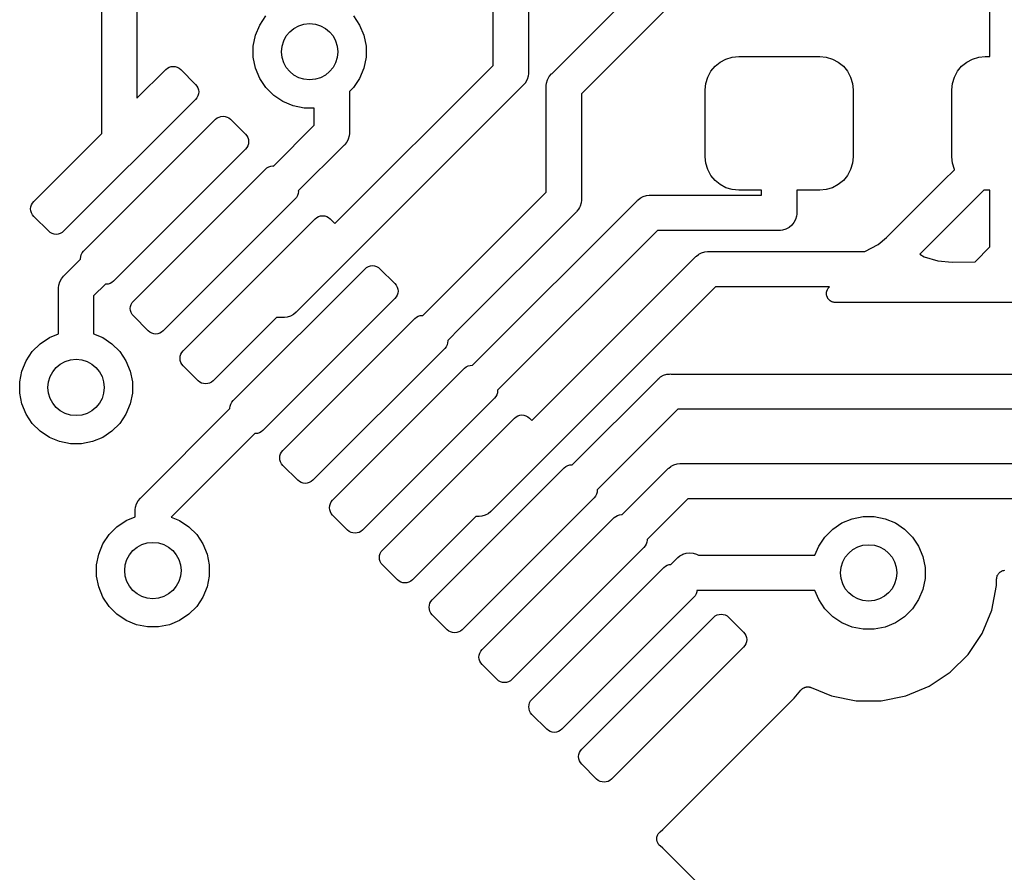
# Model space of a CAD drawing. Extents: x 1 to 139, y -76 to -1.
# Tile 13 of 51: x 21.28 to 28.27, y -65.64 to -59.59. Entities that reach past the tile are written whole.
import ezdxf

# ---------------------------------------------------------------- set-up
doc = ezdxf.new("R2010")
doc.units = 0
doc.header["$MEASUREMENT"] = 0
doc.layers.add('BLACK', color=7, linetype='CONTINUOUS')

msp = doc.modelspace()

# ---------------------------------------------------------------- linework, layer by layer
at = {"layer": 'BLACK', "linetype": 'CONTINUOUS'}
for p, q in [((25.058, -59.9703), (27.18, -57.8482)), ((27.3891, -57.9927), (25.267, -60.1148)), ((24.64, -59.914), (24.64, -58.285)), ((24.89, -58.285), (24.89, -59.9597)), ((21.8618, -60.397), (21.8618, -59.462)), ((22.1118, -59.462), (22.1118, -60.147)), ((28.166, -59.85), (28.166, -59.4477)), ((22.983, -59.6269), (23.0268, -59.5614)), ((23.6482, -59.5614), (23.692, -59.6269)), ((22.9529, -59.6997), (22.983, -59.6269)), ((23.692, -59.6269), (23.7221, -59.6997)), ((22.9375, -59.777), (22.9529, -59.6997)), ((23.7221, -59.6997), (23.7375, -59.777)), ((22.9375, -59.8558), (22.9375, -59.777)), ((23.7375, -59.777), (23.7375, -59.8558)), ((22.9529, -59.9331), (22.9375, -59.8558)), ((23.7375, -59.8558), (23.7221, -59.9331)), ((26.2506, -59.89), (26.2916, -59.8681)), ((26.2916, -59.8681), (26.3362, -59.8546)), ((26.3362, -59.8546), (26.3825, -59.85)), ((26.3825, -59.85), (26.9575, -59.85)), ((26.9575, -59.85), (27.0038, -59.8546)), ((27.0038, -59.8546), (27.0484, -59.8681)), ((27.0484, -59.8681), (27.0894, -59.89)), ((28.0006, -59.89), (28.0416, -59.8681)), ((28.0416, -59.8681), (28.0862, -59.8546)), ((28.0862, -59.8546), (28.1325, -59.85)), ((28.1325, -59.85), (28.166, -59.85)), ((22.1118, -60.147), (22.3162, -59.9426)), ((22.3162, -59.9426), (22.3275, -59.9333)), ((22.3275, -59.9333), (22.3405, -59.9263)), ((22.3405, -59.9263), (22.3546, -59.9221)), ((22.3546, -59.9221), (22.3692, -59.9206)), ((22.3692, -59.9206), (22.3838, -59.9221)), ((22.3838, -59.9221), (22.3979, -59.9263)), ((22.3979, -59.9263), (22.4109, -59.9333)), ((22.4109, -59.9333), (22.4222, -59.9426)), ((22.4222, -59.9426), (22.5283, -60.0487)), ((22.983, -60.0059), (22.9529, -59.9331)), ((23.5168, -61.0372), (24.64, -59.914)), ((23.7221, -59.9331), (23.692, -60.0059)), ((26.1631, -59.9966), (26.185, -59.9556)), ((26.185, -59.9556), (26.2146, -59.9196)), ((26.2146, -59.9196), (26.2506, -59.89)), ((27.0894, -59.89), (27.1254, -59.9196)), ((27.1254, -59.9196), (27.155, -59.9556)), ((27.155, -59.9556), (27.1769, -59.9966)), ((27.9131, -59.9966), (27.935, -59.9556)), ((27.935, -59.9556), (27.9646, -59.9196)), ((27.9646, -59.9196), (28.0006, -59.89)), ((23.0268, -60.0714), (22.983, -60.0059)), ((23.692, -60.0059), (23.6482, -60.0714)), ((24.881, -60.0139), (24.8694, -60.0356)), ((24.8882, -59.9903), (24.881, -60.0139)), ((24.89, -59.9719), (24.8882, -59.9903)), ((24.89, -59.9597), (24.8906, -59.9658)), ((24.8906, -59.9658), (24.89, -59.9719)), ((24.89, -59.9719), (24.89, -59.9719)), ((25.0188, -60.0385), (25.026, -60.0149)), ((25.026, -60.0149), (25.0376, -59.9932)), ((25.0376, -59.9932), (25.0532, -59.9742)), ((25.0532, -59.9742), (25.058, -59.9703)), ((26.1496, -60.0412), (26.1631, -59.9966)), ((27.1769, -59.9966), (27.1904, -60.0412)), ((27.8996, -60.0412), (27.9131, -59.9966)), ((22.5283, -60.0487), (22.5376, -60.06)), ((22.5376, -60.06), (22.5446, -60.073)), ((22.5446, -60.073), (22.5488, -60.0871)), ((22.5488, -60.0871), (22.5503, -60.1017)), ((23.0825, -60.1271), (23.0268, -60.0714)), ((24.8491, -60.0585), (23.2457, -61.6618)), ((23.6482, -60.0714), (23.62, -60.0996)), ((24.8538, -60.0546), (24.8491, -60.0585)), ((24.8577, -60.0499), (24.8538, -60.0546)), ((24.8689, -60.0362), (24.8577, -60.0499)), ((24.8577, -60.0499), (24.8577, -60.0499)), ((24.8694, -60.0356), (24.8689, -60.0362)), ((25.0164, -60.063), (25.017, -60.0569)), ((25.017, -60.0691), (25.0164, -60.063)), ((25.017, -60.0569), (25.0188, -60.0385)), ((25.017, -60.0569), (25.017, -60.0569)), ((25.017, -60.8126), (25.017, -60.0691)), ((26.145, -60.0875), (26.1496, -60.0412)), ((26.145, -60.5625), (26.145, -60.0875)), ((27.1904, -60.0412), (27.195, -60.0875)), ((27.195, -60.0875), (27.195, -60.5625)), ((27.895, -60.0875), (27.8996, -60.0412)), ((27.895, -60.5625), (27.895, -60.0875)), ((22.5283, -60.1547), (21.5914, -61.0916)), ((22.5376, -60.1434), (22.5283, -60.1547)), ((22.5446, -60.1304), (22.5376, -60.1434)), ((22.5488, -60.1163), (22.5446, -60.1304)), ((22.5503, -60.1017), (22.5488, -60.1163)), ((23.148, -60.1709), (23.0825, -60.1271)), ((23.62, -60.0996), (23.62, -60.384)), ((25.267, -60.1148), (25.267, -60.8583)), ((23.2208, -60.201), (23.148, -60.1709)), ((23.2981, -60.2164), (23.2208, -60.201)), ((23.37, -60.2164), (23.2981, -60.2164)), ((23.37, -60.3383), (23.37, -60.2164)), ((21.7328, -61.2331), (22.6697, -60.2962)), ((22.6697, -60.2962), (22.6811, -60.2868)), ((22.6811, -60.2868), (22.6941, -60.2799)), ((22.6941, -60.2799), (22.7081, -60.2756)), ((22.7081, -60.2756), (22.7228, -60.2742)), ((22.7228, -60.2742), (22.7374, -60.2756)), ((22.7374, -60.2756), (22.7515, -60.2799)), ((22.7515, -60.2799), (22.7644, -60.2868)), ((22.7644, -60.2868), (22.7758, -60.2962)), ((22.7758, -60.2962), (22.8819, -60.4022)), ((23.0802, -60.6281), (23.37, -60.3383)), ((21.3793, -60.8795), (21.8618, -60.397)), ((22.8819, -60.4022), (22.8912, -60.4136)), ((22.8912, -60.4136), (22.8981, -60.4266)), ((22.8981, -60.4266), (22.9024, -60.4406)), ((22.9024, -60.4406), (22.9038, -60.4553)), ((23.611, -60.4382), (23.6004, -60.458)), ((23.6182, -60.4146), (23.611, -60.4382)), ((23.62, -60.3962), (23.6182, -60.4146)), ((23.62, -60.384), (23.6206, -60.3901)), ((23.6206, -60.3901), (23.62, -60.3962)), ((23.62, -60.3962), (23.62, -60.3962)), ((22.8819, -60.5083), (21.9449, -61.4452)), ((22.8912, -60.4969), (22.8819, -60.5083)), ((22.8981, -60.484), (22.8912, -60.4969)), ((22.9024, -60.4699), (22.8981, -60.484)), ((22.9038, -60.4553), (22.9024, -60.4699)), ((23.5791, -60.4828), (23.257, -60.8049)), ((23.5838, -60.4789), (23.5791, -60.4828)), ((23.5877, -60.4742), (23.5838, -60.4789)), ((23.5994, -60.4599), (23.5877, -60.4742)), ((23.5877, -60.4742), (23.5877, -60.4742)), ((23.6004, -60.458), (23.5994, -60.4599)), ((26.1496, -60.6088), (26.145, -60.5625)), ((27.195, -60.5625), (27.1904, -60.6088)), ((27.8996, -60.6088), (27.895, -60.5625)), ((22.0864, -61.5866), (23.0233, -60.6497)), ((23.0233, -60.6497), (23.0347, -60.6404)), ((23.0347, -60.6404), (23.0476, -60.6334)), ((23.0476, -60.6334), (23.0617, -60.6292)), ((23.0617, -60.6292), (23.0763, -60.6277)), ((23.0763, -60.6277), (23.0802, -60.6281)), ((26.1631, -60.6534), (26.1496, -60.6088)), ((26.185, -60.6944), (26.1631, -60.6534)), ((27.1769, -60.6534), (27.155, -60.6944)), ((27.1904, -60.6088), (27.1769, -60.6534)), ((27.8369, -60.7313), (27.9137, -60.6545)), ((27.9131, -60.6534), (27.8996, -60.6088)), ((27.9137, -60.6545), (27.9131, -60.6534)), ((26.2146, -60.7304), (26.185, -60.6944)), ((27.155, -60.6944), (27.1254, -60.7304)), ((26.2506, -60.76), (26.2146, -60.7304)), ((26.2916, -60.7819), (26.2506, -60.76)), ((26.3362, -60.7954), (26.2916, -60.7819)), ((26.3825, -60.8), (26.3362, -60.7954)), ((27.0038, -60.7954), (26.9575, -60.8)), ((27.0484, -60.7819), (27.0038, -60.7954)), ((27.0894, -60.76), (27.0484, -60.7819)), ((27.1254, -60.7304), (27.0894, -60.76)), ((27.4327, -61.1355), (27.8369, -60.7313)), ((27.8369, -60.7313), (27.8369, -60.7313)), ((23.2354, -60.8618), (22.2985, -61.7988)), ((23.2447, -60.8505), (23.2354, -60.8618)), ((23.2517, -60.8375), (23.2447, -60.8505)), ((23.2559, -60.8234), (23.2517, -60.8375)), ((23.2574, -60.8088), (23.2559, -60.8234)), ((23.257, -60.8049), (23.2574, -60.8088)), ((24.2298, -61.6), (25.017, -60.8126)), ((25.267, -60.8583), (25.2676, -60.8644)), ((25.2676, -60.8644), (25.267, -60.8705)), ((25.6696, -60.8673), (25.6826, -60.8566)), ((25.6826, -60.8566), (25.6838, -60.8556)), ((25.6838, -60.8556), (25.6904, -60.8521)), ((25.6838, -60.8556), (25.6838, -60.8556)), ((25.6838, -60.8556), (25.6838, -60.8556)), ((25.6904, -60.8521), (25.7055, -60.844)), ((25.7055, -60.844), (25.7291, -60.8368)), ((25.7291, -60.8368), (25.7475, -60.835)), ((25.7475, -60.835), (25.7536, -60.8344)), ((25.7475, -60.835), (25.7475, -60.835)), ((25.7536, -60.8344), (25.7597, -60.835)), ((25.7597, -60.835), (26.545, -60.835)), ((26.545, -60.8), (26.3825, -60.8)), ((26.545, -60.835), (26.545, -60.8)), ((26.9575, -60.8), (26.795, -60.8)), ((26.795, -60.8), (26.795, -60.9539)), ((28.1227, -60.799), (28.0137, -60.9081)), ((28.1325, -60.8), (28.1227, -60.799)), ((28.166, -60.8), (28.1325, -60.8)), ((28.166, -61.2023), (28.166, -60.8)), ((21.3573, -60.9325), (21.3587, -60.9179)), ((21.3587, -60.9472), (21.3573, -60.9325)), ((21.3587, -60.9179), (21.363, -60.9038)), ((21.363, -60.9038), (21.3699, -60.8909)), ((21.3699, -60.8909), (21.3793, -60.8795)), ((24.4944, -62.0423), (25.6609, -60.8759)), ((25.2464, -60.9342), (25.2347, -60.9484)), ((25.2525, -60.9228), (25.2464, -60.9342)), ((25.258, -60.9125), (25.2525, -60.9228)), ((25.2652, -60.8889), (25.258, -60.9125)), ((25.267, -60.8705), (25.2652, -60.8889)), ((25.267, -60.8705), (25.267, -60.8705)), ((25.6609, -60.8759), (25.6648, -60.8712)), ((25.6648, -60.8712), (25.6695, -60.8673)), ((25.6695, -60.8673), (25.6696, -60.8673)), ((28.0137, -60.9081), (27.6674, -61.2544)), ((28.0137, -60.9081), (28.0137, -60.9081)), ((21.363, -60.9612), (21.3587, -60.9472)), ((21.3699, -60.9742), (21.363, -60.9612)), ((21.3793, -60.9856), (21.3699, -60.9742)), ((21.4853, -61.0916), (21.3793, -60.9856)), ((22.4399, -61.9402), (23.3768, -61.0033)), ((23.3768, -61.0033), (23.3882, -60.9939)), ((23.3882, -60.9939), (23.4012, -60.987)), ((23.4012, -60.987), (23.4152, -60.9827)), ((23.4152, -60.9827), (23.4299, -60.9813)), ((23.4299, -60.9813), (23.4445, -60.9827)), ((23.4445, -60.9827), (23.4586, -60.987)), ((23.4586, -60.987), (23.4715, -60.9939)), ((23.4715, -60.9939), (23.4829, -61.0033)), ((23.4829, -61.0033), (23.5168, -61.0372)), ((25.2261, -60.9571), (24.4065, -61.7767)), ((25.2308, -60.9532), (25.2261, -60.9571)), ((25.2347, -60.9485), (25.2308, -60.9532)), ((25.2347, -60.9484), (25.2347, -60.9485)), ((26.7932, -60.9845), (26.786, -61.0081)), ((26.7947, -60.9688), (26.7932, -60.9845)), ((26.795, -60.9661), (26.7947, -60.9688)), ((26.795, -60.9539), (26.7956, -60.96)), ((26.7956, -60.96), (26.795, -60.9661)), ((26.7181, -61.076), (26.6945, -61.0832)), ((26.7398, -61.0644), (26.7181, -61.076)), ((26.7588, -61.0488), (26.7398, -61.0644)), ((26.7744, -61.0298), (26.7588, -61.0488)), ((26.786, -61.0081), (26.7744, -61.0298)), ((21.4967, -61.101), (21.4853, -61.0916)), ((21.5097, -61.1079), (21.4967, -61.101)), ((21.5237, -61.1122), (21.5097, -61.1079)), ((21.5384, -61.1136), (21.5237, -61.1122)), ((21.553, -61.1122), (21.5384, -61.1136)), ((21.5671, -61.1079), (21.553, -61.1122)), ((21.58, -61.101), (21.5671, -61.1079)), ((21.5914, -61.0916), (21.58, -61.101)), ((25.8054, -61.085), (24.6712, -62.2191)), ((26.6639, -61.085), (25.8054, -61.085)), ((26.67, -61.0856), (26.6639, -61.085)), ((26.6787, -61.0847), (26.67, -61.0856)), ((26.6945, -61.0832), (26.6787, -61.0847)), ((27.373, -61.1844), (27.4317, -61.1363)), ((27.4317, -61.1363), (27.432, -61.136)), ((27.432, -61.136), (27.4324, -61.1357)), ((27.432, -61.136), (27.432, -61.136)), ((27.432, -61.136), (27.432, -61.136)), ((27.4324, -61.1357), (27.4327, -61.1355)), ((27.2784, -61.235), (27.373, -61.1844)), ((28.0599, -61.3084), (28.166, -61.2023)), ((21.7109, -61.2861), (21.7123, -61.2715)), ((21.7112, -61.29), (21.7109, -61.2861)), ((21.7123, -61.2715), (21.7166, -61.2574)), ((21.7166, -61.2574), (21.7235, -61.2444)), ((21.7235, -61.2444), (21.7328, -61.2331)), ((24.9148, -62.4351), (26.074, -61.276)), ((26.074, -61.276), (26.0779, -61.2712)), ((26.0779, -61.2712), (26.0826, -61.2673)), ((26.0826, -61.2673), (26.0969, -61.2556)), ((26.0826, -61.2673), (26.0826, -61.2673)), ((26.0969, -61.2556), (26.0988, -61.2546)), ((26.0988, -61.2546), (26.1186, -61.244)), ((26.1186, -61.244), (26.1422, -61.2368)), ((26.1422, -61.2368), (26.1606, -61.235)), ((26.1606, -61.235), (26.1667, -61.2344)), ((26.1606, -61.235), (26.1606, -61.235)), ((26.1667, -61.2344), (26.1728, -61.235)), ((26.1728, -61.235), (27.2784, -61.235)), ((27.6674, -61.2544), (27.6997, -61.2716)), ((27.6997, -61.2716), (27.7954, -61.3006)), ((21.5955, -61.4058), (21.7112, -61.29)), ((23.7304, -61.3568), (23.7418, -61.3475)), ((23.7418, -61.3475), (23.7547, -61.3406)), ((23.7547, -61.3406), (23.7688, -61.3363)), ((23.7688, -61.3363), (23.7834, -61.3348)), ((23.7834, -61.3348), (23.7981, -61.3363)), ((23.7981, -61.3363), (23.8121, -61.3406)), ((23.8121, -61.3406), (23.8251, -61.3475)), ((23.8251, -61.3475), (23.8365, -61.3568)), ((27.7954, -61.3006), (27.8977, -61.3107)), ((27.8977, -61.3107), (28.0599, -61.3084)), ((21.5751, -61.4287), (21.5907, -61.4097)), ((21.5907, -61.4097), (21.5955, -61.4058)), ((22.7935, -62.2937), (23.7304, -61.3568)), ((23.8365, -61.3568), (23.9425, -61.4629)), ((21.5539, -61.4985), (21.5545, -61.4924)), ((21.5545, -61.4924), (21.5563, -61.474)), ((21.5545, -61.4924), (21.5545, -61.4924)), ((21.5563, -61.474), (21.5635, -61.4504)), ((21.5635, -61.4504), (21.5751, -61.4287)), ((21.888, -61.4668), (21.8045, -61.5503)), ((21.8919, -61.4672), (21.888, -61.4668)), ((21.9065, -61.4657), (21.8919, -61.4672)), ((21.9206, -61.4615), (21.9065, -61.4657)), ((21.9336, -61.4545), (21.9206, -61.4615)), ((21.9449, -61.4452), (21.9336, -61.4545)), ((23.9425, -61.4629), (23.9519, -61.4742)), ((23.9519, -61.4742), (23.9588, -61.4872)), ((23.9588, -61.4872), (23.9631, -61.5013)), ((26.2185, -61.485), (24.6274, -63.076)), ((27.0282, -61.485), (26.2185, -61.485)), ((27.0164, -61.498), (27.0184, -61.4957)), ((27.0184, -61.4957), (27.02, -61.4932)), ((27.02, -61.4932), (27.0223, -61.4909)), ((27.0223, -61.4909), (27.0243, -61.4884)), ((27.0243, -61.4884), (27.0267, -61.4865)), ((27.0267, -61.4865), (27.0282, -61.485)), ((21.5545, -61.5046), (21.5539, -61.4985)), ((21.5545, -61.819), (21.5545, -61.5046)), ((21.8045, -61.5503), (21.8045, -61.819)), ((23.9519, -61.5576), (23.9425, -61.5689)), ((23.9588, -61.5446), (23.9519, -61.5576)), ((23.9631, -61.5305), (23.9588, -61.5446)), ((23.9631, -61.5013), (23.9645, -61.5159)), ((23.9645, -61.5159), (23.9631, -61.5305)), ((27.0056, -61.5331), (27.0059, -61.5301)), ((27.0059, -61.5362), (27.0056, -61.5331)), ((27.0059, -61.5271), (27.0065, -61.5239)), ((27.0059, -61.5301), (27.0059, -61.5271)), ((27.0059, -61.5394), (27.0059, -61.5362)), ((27.0064, -61.5424), (27.0059, -61.5394)), ((27.0067, -61.5454), (27.0064, -61.5424)), ((27.0065, -61.5239), (27.0069, -61.5207)), ((27.0076, -61.5485), (27.0067, -61.5454)), ((27.0069, -61.5207), (27.0078, -61.5179)), ((27.0082, -61.5516), (27.0076, -61.5485)), ((27.0078, -61.5179), (27.0084, -61.5149)), ((27.0094, -61.5544), (27.0082, -61.5516)), ((27.0084, -61.5149), (27.0096, -61.5119)), ((27.0102, -61.5573), (27.0094, -61.5544)), ((27.0096, -61.5119), (27.0105, -61.5089)), ((27.0117, -61.5601), (27.0102, -61.5573)), ((27.0105, -61.5089), (27.012, -61.5063)), ((27.0129, -61.5631), (27.0117, -61.5601)), ((27.012, -61.5063), (27.0131, -61.5035)), ((27.0146, -61.5656), (27.0129, -61.5631)), ((27.0131, -61.5035), (27.0149, -61.5008)), ((27.016, -61.5683), (27.0146, -61.5656)), ((27.0149, -61.5008), (27.0164, -61.498)), ((22.0644, -61.6397), (22.0658, -61.625)), ((22.0658, -61.625), (22.0701, -61.611)), ((22.0701, -61.611), (22.077, -61.598)), ((22.077, -61.598), (22.0864, -61.5866)), ((23.9425, -61.5689), (23.0056, -62.5059)), ((24.1409, -61.6888), (24.2297, -61.6)), ((24.2297, -61.6), (24.2298, -61.6)), ((27.018, -61.5708), (27.016, -61.5683)), ((27.0197, -61.5734), (27.018, -61.5708)), ((27.0218, -61.5756), (27.0197, -61.5734)), ((27.0237, -61.5779), (27.0218, -61.5756)), ((27.0262, -61.58), (27.0237, -61.5779)), ((27.0284, -61.5823), (27.0262, -61.58)), ((27.0309, -61.584), (27.0284, -61.5823)), ((27.0332, -61.5859), (27.0309, -61.584)), ((27.036, -61.5874), (27.0332, -61.5859)), ((27.0387, -61.5892), (27.036, -61.5874)), ((27.0414, -61.5904), (27.0387, -61.5892)), ((27.0441, -61.5919), (27.0414, -61.5904)), ((27.0471, -61.5928), (27.0441, -61.5919)), ((27.0501, -61.5941), (27.0471, -61.5928)), ((27.053, -61.5947), (27.0501, -61.5941)), ((27.0559, -61.5956), (27.053, -61.5947)), ((27.0591, -61.596), (27.0559, -61.5956)), ((27.0622, -61.5966), (27.0591, -61.596)), ((27.0652, -61.5967), (27.0622, -61.5966)), ((27.0682, -61.597), (27.0652, -61.5967)), ((27.0691, -61.597), (27.0682, -61.597)), ((29.5565, -61.597), (27.0691, -61.597)), ((22.0658, -61.6543), (22.0644, -61.6397)), ((22.0701, -61.6684), (22.0658, -61.6543)), ((22.077, -61.6813), (22.0701, -61.6684)), ((22.0864, -61.6927), (22.077, -61.6813)), ((22.1924, -61.7988), (22.0864, -61.6927)), ((23.1016, -61.7028), (22.6521, -62.1523)), ((23.1469, -61.7028), (23.1016, -61.7028)), ((23.153, -61.7034), (23.1469, -61.7028)), ((23.1591, -61.7028), (23.153, -61.7034)), ((23.1775, -61.701), (23.1591, -61.7028)), ((23.1591, -61.7028), (23.1591, -61.7028)), ((23.2011, -61.6938), (23.1775, -61.701)), ((23.2228, -61.6822), (23.2011, -61.6938)), ((23.2418, -61.6666), (23.2228, -61.6822)), ((23.2457, -61.6618), (23.2418, -61.6666)), ((24.0839, -61.7104), (24.0953, -61.701)), ((24.0953, -61.701), (24.1083, -61.6941)), ((24.1083, -61.6941), (24.1223, -61.6898)), ((24.1223, -61.6898), (24.137, -61.6884)), ((24.137, -61.6884), (24.1409, -61.6888)), ((23.147, -62.6473), (24.0839, -61.7104)), ((21.49, -61.8457), (21.5545, -61.819)), ((21.8045, -61.819), (21.869, -61.8457)), ((22.2038, -61.8081), (22.1924, -61.7988)), ((22.2168, -61.815), (22.2038, -61.8081)), ((22.2308, -61.8193), (22.2168, -61.815)), ((22.2455, -61.8207), (22.2308, -61.8193)), ((22.2601, -61.8193), (22.2455, -61.8207)), ((22.2742, -61.815), (22.2601, -61.8193)), ((22.2871, -61.8081), (22.2742, -61.815)), ((22.2985, -61.7988), (22.2871, -61.8081)), ((24.4065, -61.7768), (24.3177, -61.8656)), ((24.4065, -61.7767), (24.4065, -61.7768)), ((21.3688, -61.9452), (21.4245, -61.8895)), ((21.4245, -61.8895), (21.49, -61.8457)), ((21.869, -61.8457), (21.9345, -61.8895)), ((21.9345, -61.8895), (21.9902, -61.9452)), ((24.3054, -61.9111), (24.2961, -61.9225)), ((24.3123, -61.8982), (24.3054, -61.9111)), ((24.3166, -61.8841), (24.3123, -61.8982)), ((24.318, -61.8695), (24.3166, -61.8841)), ((24.3177, -61.8656), (24.318, -61.8695)), ((21.325, -62.0107), (21.3688, -61.9452)), ((21.9902, -61.9452), (22.034, -62.0107)), ((22.418, -61.9932), (22.4194, -61.9786)), ((22.4194, -61.9786), (22.4237, -61.9645)), ((22.4237, -61.9645), (22.4306, -61.9515)), ((22.4306, -61.9515), (22.4399, -61.9402)), ((24.2961, -61.9225), (23.3592, -62.8594)), ((21.2949, -62.0835), (21.325, -62.0107)), ((22.034, -62.0107), (22.0641, -62.0835)), ((22.4194, -62.0078), (22.418, -61.9932)), ((22.4237, -62.0219), (22.4194, -62.0078)), ((22.4306, -62.0349), (22.4237, -62.0219)), ((22.4399, -62.0462), (22.4306, -62.0349)), ((22.546, -62.1523), (22.4399, -62.0462)), ((24.4375, -62.0639), (24.4489, -62.0546)), ((24.4489, -62.0546), (24.4618, -62.0477)), ((24.4618, -62.0477), (24.4759, -62.0434)), ((24.4759, -62.0434), (24.4905, -62.042)), ((24.4905, -62.042), (24.4944, -62.0423)), ((21.2795, -62.1608), (21.2949, -62.0835)), ((22.0641, -62.0835), (22.0795, -62.1608)), ((23.5006, -63.0008), (24.4375, -62.0639)), ((25.828, -62.1256), (25.8497, -62.114)), ((25.8497, -62.114), (25.8499, -62.1139)), ((25.8499, -62.1139), (25.8733, -62.1068)), ((25.8733, -62.1068), (25.8917, -62.105)), ((25.8917, -62.105), (25.8978, -62.1044)), ((25.8917, -62.105), (25.8917, -62.105)), ((25.8978, -62.1044), (25.9039, -62.105)), ((25.9039, -62.105), (29.7932, -62.105)), ((21.2795, -62.2396), (21.2795, -62.1608)), ((22.0795, -62.1608), (22.0795, -62.2396)), ((22.5574, -62.1616), (22.546, -62.1523)), ((22.5703, -62.1686), (22.5574, -62.1616)), ((22.5844, -62.1728), (22.5703, -62.1686)), ((22.599, -62.1743), (22.5844, -62.1728)), ((22.6137, -62.1728), (22.599, -62.1743)), ((22.6277, -62.1686), (22.6137, -62.1728)), ((22.6407, -62.1616), (22.6277, -62.1686)), ((22.6521, -62.1523), (22.6407, -62.1616)), ((25.2016, -62.7494), (25.8051, -62.1459)), ((25.8051, -62.1459), (25.809, -62.1412)), ((25.809, -62.1412), (25.8146, -62.1366)), ((25.8146, -62.1366), (25.828, -62.1256)), ((21.2949, -62.3169), (21.2795, -62.2396)), ((22.0795, -62.2396), (22.0641, -62.3169)), ((24.659, -62.2647), (24.6496, -62.2761)), ((24.6659, -62.2517), (24.659, -62.2647)), ((24.6702, -62.2377), (24.6659, -62.2517)), ((24.6716, -62.223), (24.6702, -62.2377)), ((24.6712, -62.2191), (24.6716, -62.223)), ((21.325, -62.3897), (21.2949, -62.3169)), ((22.0641, -62.3169), (22.034, -62.3897)), ((22.7715, -62.3468), (22.773, -62.3321)), ((22.773, -62.3321), (22.7772, -62.3181)), ((22.7772, -62.3181), (22.7842, -62.3051)), ((22.7842, -62.3051), (22.7935, -62.2937)), ((24.6496, -62.2761), (23.7127, -63.213)), ((21.3688, -62.4552), (21.325, -62.3897)), ((22.034, -62.3897), (21.9902, -62.4552)), ((22.141, -62.9816), (22.7719, -62.3507)), ((22.7719, -62.3507), (22.7715, -62.3468)), ((24.8024, -62.4081), (24.8154, -62.4012)), ((24.8154, -62.4012), (24.8295, -62.3969)), ((24.8295, -62.3969), (24.8441, -62.3955)), ((24.8441, -62.3955), (24.8587, -62.3969)), ((24.8587, -62.3969), (24.8728, -62.4012)), ((24.8728, -62.4012), (24.8858, -62.4081)), ((25.9496, -62.355), (25.3783, -62.9263)), ((29.8389, -62.355), (25.9496, -62.355)), ((21.4245, -62.5109), (21.3688, -62.4552)), ((21.9902, -62.4552), (21.9345, -62.5109)), ((23.8541, -63.3544), (24.7911, -62.4175)), ((24.7911, -62.4175), (24.8024, -62.4081)), ((24.8858, -62.4081), (24.8971, -62.4175)), ((24.8971, -62.4175), (24.9148, -62.4351)), ((21.49, -62.5547), (21.4245, -62.5109)), ((21.9345, -62.5109), (21.869, -62.5547)), ((22.9487, -62.5274), (22.3552, -63.121)), ((22.9526, -62.5278), (22.9487, -62.5274)), ((22.9672, -62.5264), (22.9526, -62.5278)), ((22.9813, -62.5221), (22.9672, -62.5264)), ((22.9942, -62.5152), (22.9813, -62.5221)), ((23.0056, -62.5059), (22.9942, -62.5152)), ((21.5628, -62.5848), (21.49, -62.5547)), ((21.6401, -62.6002), (21.5628, -62.5848)), ((21.7189, -62.6002), (21.6401, -62.6002)), ((21.7962, -62.5848), (21.7189, -62.6002)), ((21.869, -62.5547), (21.7962, -62.5848)), ((23.1265, -62.6857), (23.1308, -62.6716)), ((23.1308, -62.6716), (23.1377, -62.6586)), ((23.1377, -62.6586), (23.147, -62.6473)), ((23.1251, -62.7003), (23.1265, -62.6857)), ((23.1265, -62.7149), (23.1251, -62.7003)), ((23.1308, -62.729), (23.1265, -62.7149)), ((23.1377, -62.742), (23.1308, -62.729)), ((23.147, -62.7533), (23.1377, -62.742)), ((23.2531, -62.8594), (23.147, -62.7533)), ((25.1689, -62.7548), (25.183, -62.7505)), ((25.183, -62.7505), (25.1976, -62.7491)), ((25.1976, -62.7491), (25.2016, -62.7494)), ((25.9041, -62.7584), (25.9218, -62.749)), ((25.9218, -62.749), (25.9454, -62.7418)), ((25.9454, -62.7418), (25.9638, -62.74)), ((25.9638, -62.74), (25.9699, -62.7394)), ((25.9638, -62.74), (25.9638, -62.74)), ((25.9699, -62.7394), (25.976, -62.74)), ((25.976, -62.74), (31.9439, -62.74)), ((24.2077, -63.7079), (25.1446, -62.771)), ((25.1446, -62.771), (25.156, -62.7617)), ((25.156, -62.7617), (25.1689, -62.7548)), ((25.5551, -63.103), (25.8772, -62.7809)), ((25.8772, -62.7809), (25.8811, -62.7762)), ((25.8811, -62.7762), (25.8858, -62.7723)), ((25.8858, -62.7723), (25.9001, -62.7606)), ((25.8858, -62.7723), (25.8858, -62.7723)), ((25.9001, -62.7606), (25.9041, -62.7584)), ((23.2645, -62.8687), (23.2531, -62.8594)), ((23.2774, -62.8757), (23.2645, -62.8687)), ((23.2915, -62.8799), (23.2774, -62.8757)), ((23.3061, -62.8814), (23.2915, -62.8799)), ((23.3208, -62.8799), (23.3061, -62.8814)), ((23.3348, -62.8757), (23.3208, -62.8799)), ((23.3478, -62.8687), (23.3348, -62.8757)), ((23.3592, -62.8594), (23.3478, -62.8687)), ((25.373, -62.9588), (25.3661, -62.9718)), ((25.3773, -62.9448), (25.373, -62.9588)), ((25.3787, -62.9301), (25.3773, -62.9448)), ((25.3783, -62.9263), (25.3787, -62.9301)), ((22.1018, -63.0498), (22.109, -63.0263)), ((22.109, -63.0263), (22.1206, -63.0046)), ((22.1206, -63.0046), (22.1362, -62.9855)), ((22.1362, -62.9855), (22.141, -62.9816)), ((23.4801, -63.0392), (23.4843, -63.0252)), ((23.4843, -63.0252), (23.4913, -63.0122)), ((23.4913, -63.0122), (23.5006, -63.0008)), ((25.3567, -62.9832), (24.4198, -63.9201)), ((25.3661, -62.9718), (25.3567, -62.9832)), ((26.0217, -62.99), (25.7319, -63.2798)), ((31.8982, -62.99), (26.0217, -62.99)), ((22.0994, -63.0743), (22.1, -63.0682)), ((22.1, -63.0805), (22.0994, -63.0743)), ((22.1, -63.0682), (22.1018, -63.0498)), ((22.1, -63.0682), (22.1, -63.0682)), ((22.1, -63.1188), (22.1, -63.0805)), ((23.4786, -63.0539), (23.4801, -63.0392)), ((23.4801, -63.0685), (23.4786, -63.0539)), ((23.4843, -63.0826), (23.4801, -63.0685)), ((23.4913, -63.0955), (23.4843, -63.0826)), ((23.5006, -63.1069), (23.4913, -63.0955)), ((24.6045, -63.0964), (24.5828, -63.108)), ((24.6235, -63.0808), (24.6045, -63.0964)), ((24.6274, -63.076), (24.6235, -63.0808)), ((25.5366, -63.1041), (25.5512, -63.1026)), ((25.5512, -63.1026), (25.5551, -63.103)), ((21.97, -63.1893), (22.0355, -63.1455)), ((22.0355, -63.1455), (22.1, -63.1188)), ((22.3552, -63.121), (22.4145, -63.1455)), ((22.4145, -63.1455), (22.48, -63.1893)), ((23.6067, -63.213), (23.5006, -63.1069)), ((24.5158, -63.117), (24.0663, -63.5665)), ((24.5286, -63.117), (24.5158, -63.117)), ((24.5347, -63.1176), (24.5286, -63.117)), ((24.5408, -63.117), (24.5347, -63.1176)), ((24.5592, -63.1152), (24.5408, -63.117)), ((24.5408, -63.117), (24.5408, -63.117)), ((24.5828, -63.108), (24.5592, -63.1152)), ((24.5612, -64.0615), (25.4982, -63.1246)), ((25.4982, -63.1246), (25.5095, -63.1153)), ((25.5095, -63.1153), (25.5225, -63.1083)), ((25.5225, -63.1083), (25.5366, -63.1041)), ((27.05, -63.2063), (27.1155, -63.1625)), ((27.1155, -63.1625), (27.1883, -63.1324)), ((27.1883, -63.1324), (27.2656, -63.117)), ((27.2656, -63.117), (27.3444, -63.117)), ((27.3444, -63.117), (27.4217, -63.1324)), ((27.4217, -63.1324), (27.4945, -63.1625)), ((27.4945, -63.1625), (27.56, -63.2063)), ((21.9143, -63.245), (21.97, -63.1893)), ((22.48, -63.1893), (22.5357, -63.245)), ((23.618, -63.2223), (23.6067, -63.213)), ((23.631, -63.2292), (23.618, -63.2223)), ((23.6451, -63.2335), (23.631, -63.2292)), ((23.6597, -63.2349), (23.6451, -63.2335)), ((23.6743, -63.2335), (23.6597, -63.2349)), ((23.6884, -63.2292), (23.6743, -63.2335)), ((23.7014, -63.2223), (23.6884, -63.2292)), ((23.7127, -63.213), (23.7014, -63.2223)), ((26.9943, -63.262), (27.05, -63.2063)), ((27.56, -63.2063), (27.6157, -63.262)), ((21.8404, -63.3833), (21.8705, -63.3105)), ((21.8705, -63.3105), (21.9143, -63.245)), ((22.5357, -63.245), (22.5795, -63.3105)), ((22.5795, -63.3105), (22.6096, -63.3833)), ((25.7266, -63.3124), (25.7196, -63.3253)), ((25.7308, -63.2983), (25.7266, -63.3124)), ((25.7323, -63.2837), (25.7308, -63.2983)), ((25.7319, -63.2798), (25.7323, -63.2837)), ((26.9505, -63.3275), (26.9943, -63.262)), ((27.6157, -63.262), (27.6595, -63.3275)), ((23.8336, -63.3928), (23.8379, -63.3787)), ((23.8379, -63.3787), (23.8448, -63.3658)), ((23.8448, -63.3658), (23.8541, -63.3544)), ((25.7103, -63.3367), (24.7734, -64.2736)), ((25.7196, -63.3253), (25.7103, -63.3367)), ((25.9869, -63.384), (26.0105, -63.3768)), ((26.0105, -63.3768), (26.035, -63.3744)), ((26.035, -63.3744), (26.035, -63.3744)), ((26.035, -63.3744), (26.0595, -63.3768)), ((26.0595, -63.3768), (26.0831, -63.384)), ((26.9238, -63.392), (26.9505, -63.3275)), ((27.6595, -63.3275), (27.6896, -63.4003)), ((21.825, -63.4606), (21.8404, -63.3833)), ((22.6096, -63.3833), (22.625, -63.4606)), ((23.8322, -63.4074), (23.8336, -63.3928)), ((23.8336, -63.4221), (23.8322, -63.4074)), ((23.8379, -63.4361), (23.8336, -63.4221)), ((23.8448, -63.4491), (23.8379, -63.4361)), ((23.8541, -63.4605), (23.8448, -63.4491)), ((25.9018, -63.4565), (25.9423, -63.4159)), ((25.9423, -63.4159), (25.9462, -63.4112)), ((25.9462, -63.4112), (25.9509, -63.4073)), ((25.9509, -63.4073), (25.9652, -63.3956)), ((25.9509, -63.4073), (25.9509, -63.4073)), ((25.9652, -63.3956), (25.9787, -63.3883)), ((25.9652, -63.3956), (25.9652, -63.3956)), ((25.9652, -63.3956), (25.9652, -63.3956)), ((25.9787, -63.3883), (25.9869, -63.384)), ((26.0831, -63.384), (26.0981, -63.392)), ((26.0981, -63.392), (26.9238, -63.392)), ((27.6896, -63.4003), (27.705, -63.4776)), ((21.825, -63.5394), (21.825, -63.4606)), ((22.625, -63.4606), (22.625, -63.5394)), ((23.9602, -63.5665), (23.8541, -63.4605)), ((24.9148, -64.415), (25.8517, -63.4781)), ((25.8517, -63.4781), (25.8631, -63.4688)), ((25.8631, -63.4688), (25.876, -63.4619)), ((25.876, -63.4619), (25.8901, -63.4576)), ((25.8901, -63.4576), (25.9018, -63.4565)), ((27.705, -63.4776), (27.705, -63.5564)), ((28.2241, -63.5256), (28.2279, -63.521)), ((28.2279, -63.521), (28.2318, -63.5164)), ((28.2318, -63.5164), (28.2319, -63.5163)), ((28.2319, -63.5163), (28.2321, -63.5161)), ((28.2321, -63.5161), (28.2368, -63.5123)), ((28.2368, -63.5123), (28.2414, -63.5086)), ((28.2414, -63.5086), (28.2416, -63.5085)), ((28.2416, -63.5085), (28.2417, -63.5084)), ((28.2417, -63.5084), (28.2471, -63.5056)), ((28.2471, -63.5056), (28.2523, -63.5028)), ((28.2523, -63.5028), (28.2525, -63.5027)), ((28.2525, -63.5027), (28.2527, -63.5026)), ((28.2527, -63.5026), (28.2584, -63.501)), ((28.2584, -63.501), (28.2642, -63.4992)), ((28.2642, -63.4992), (28.2644, -63.4992)), ((28.2644, -63.4992), (28.2646, -63.4991)), ((28.2646, -63.4991), (28.2705, -63.4986)), ((21.8404, -63.6167), (21.825, -63.5394)), ((22.625, -63.5394), (22.6096, -63.6167)), ((23.9716, -63.5758), (23.9602, -63.5665)), ((23.9845, -63.5828), (23.9716, -63.5758)), ((23.9986, -63.587), (23.9845, -63.5828)), ((24.0132, -63.5885), (23.9986, -63.587)), ((24.0279, -63.587), (24.0132, -63.5885)), ((24.0419, -63.5828), (24.0279, -63.587)), ((24.0549, -63.5758), (24.0419, -63.5828)), ((24.0663, -63.5665), (24.0549, -63.5758)), ((27.705, -63.5564), (27.6896, -63.6337)), ((28.213, -63.5606), (28.2137, -63.5546)), ((28.213, -63.561), (28.213, -63.5606)), ((28.213, -63.5611), (28.213, -63.561)), ((28.213, -63.5615), (28.213, -63.5611)), ((28.213, -63.5611), (28.213, -63.5611)), ((28.213, -63.6064), (28.213, -63.5615)), ((28.2137, -63.5546), (28.2143, -63.5487)), ((28.2143, -63.5487), (28.2144, -63.5485)), ((28.2144, -63.5483), (28.2162, -63.5426)), ((28.2144, -63.5485), (28.2144, -63.5483)), ((28.2162, -63.5426), (28.218, -63.5369)), ((28.218, -63.5369), (28.2181, -63.5367)), ((28.2181, -63.5365), (28.221, -63.5312)), ((28.2181, -63.5367), (28.2181, -63.5365)), ((28.221, -63.5312), (28.2239, -63.526)), ((28.2239, -63.526), (28.224, -63.5258)), ((28.224, -63.5258), (28.2241, -63.5256)), ((21.8705, -63.6895), (21.8404, -63.6167)), ((22.6096, -63.6167), (22.5795, -63.6895)), ((26.0844, -63.6519), (26.0801, -63.6659)), ((26.0853, -63.642), (26.0844, -63.6519)), ((26.9238, -63.642), (26.0853, -63.642)), ((26.9505, -63.7065), (26.9238, -63.642)), ((27.6896, -63.6337), (27.6595, -63.7065)), ((28.1781, -63.7819), (28.213, -63.6064)), ((21.9143, -63.755), (21.8705, -63.6895)), ((22.5795, -63.6895), (22.5357, -63.755)), ((24.1872, -63.7463), (24.1914, -63.7323)), ((24.1914, -63.7323), (24.1984, -63.7193)), ((24.1984, -63.7193), (24.2077, -63.7079)), ((26.0638, -63.6903), (25.1269, -64.6272)), ((26.0732, -63.6789), (26.0638, -63.6903)), ((26.0801, -63.6659), (26.0732, -63.6789)), ((26.9943, -63.772), (26.9505, -63.7065)), ((27.6595, -63.7065), (27.6157, -63.772)), ((21.97, -63.8107), (21.9143, -63.755)), ((22.5357, -63.755), (22.48, -63.8107)), ((24.1857, -63.761), (24.1872, -63.7463)), ((24.1872, -63.7756), (24.1857, -63.761)), ((24.1914, -63.7897), (24.1872, -63.7756)), ((24.1984, -63.8026), (24.1914, -63.7897)), ((27.05, -63.8277), (26.9943, -63.772)), ((27.6157, -63.772), (27.56, -63.8277)), ((28.1097, -63.9471), (28.1781, -63.7819)), ((22.0355, -63.8545), (21.97, -63.8107)), ((22.1083, -63.8846), (22.0355, -63.8545)), ((22.4145, -63.8545), (22.3417, -63.8846)), ((22.48, -63.8107), (22.4145, -63.8545)), ((24.2077, -63.814), (24.1984, -63.8026)), ((24.3138, -63.9201), (24.2077, -63.814)), ((25.2684, -64.7686), (26.2053, -63.8317)), ((26.2053, -63.8317), (26.2166, -63.8224)), ((26.2166, -63.8224), (26.2296, -63.8154)), ((26.2296, -63.8154), (26.2437, -63.8112)), ((26.2437, -63.8112), (26.2583, -63.8097)), ((26.2583, -63.8097), (26.2729, -63.8112)), ((26.2729, -63.8112), (26.287, -63.8154)), ((26.287, -63.8154), (26.3, -63.8224)), ((26.3, -63.8224), (26.3113, -63.8317)), ((26.3113, -63.8317), (26.4174, -63.9378)), ((27.1155, -63.8715), (27.05, -63.8277)), ((27.1883, -63.9016), (27.1155, -63.8715)), ((27.4945, -63.8715), (27.4217, -63.9016)), ((27.56, -63.8277), (27.4945, -63.8715)), ((22.1856, -63.9), (22.1083, -63.8846)), ((22.2644, -63.9), (22.1856, -63.9)), ((22.3417, -63.8846), (22.2644, -63.9)), ((24.3251, -63.9294), (24.3138, -63.9201)), ((24.3381, -63.9363), (24.3251, -63.9294)), ((24.3522, -63.9406), (24.3381, -63.9363)), ((24.3668, -63.942), (24.3522, -63.9406)), ((24.3814, -63.9406), (24.3668, -63.942)), ((24.3955, -63.9363), (24.3814, -63.9406)), ((24.4085, -63.9294), (24.3955, -63.9363)), ((24.4198, -63.9201), (24.4085, -63.9294)), ((26.4174, -63.9378), (26.4267, -63.9491)), ((27.2656, -63.917), (27.1883, -63.9016)), ((27.3444, -63.917), (27.2656, -63.917)), ((27.4217, -63.9016), (27.3444, -63.917)), ((26.4267, -63.9491), (26.4337, -63.9621)), ((26.4337, -63.9621), (26.4379, -63.9762)), ((26.4379, -64.0054), (26.4337, -64.0195)), ((26.4379, -63.9762), (26.4394, -63.9908)), ((26.4394, -63.9908), (26.4379, -64.0054)), ((28.0103, -64.0958), (28.1097, -63.9471)), ((24.545, -64.0858), (24.5519, -64.0729)), ((24.5519, -64.0729), (24.5612, -64.0615)), ((26.4174, -64.0438), (25.4805, -64.9807)), ((26.4267, -64.0325), (26.4174, -64.0438)), ((26.4337, -64.0195), (26.4267, -64.0325)), ((24.5393, -64.1145), (24.5407, -64.0999)), ((24.5407, -64.1292), (24.5393, -64.1145)), ((24.5407, -64.0999), (24.545, -64.0858)), ((24.545, -64.1432), (24.5407, -64.1292)), ((24.5519, -64.1562), (24.545, -64.1432)), ((27.8838, -64.2223), (28.0103, -64.0958)), ((24.5612, -64.1676), (24.5519, -64.1562)), ((24.6673, -64.2736), (24.5612, -64.1676)), ((24.6787, -64.283), (24.6673, -64.2736)), ((24.6916, -64.2899), (24.6787, -64.283)), ((24.7057, -64.2942), (24.6916, -64.2899)), ((24.749, -64.2899), (24.735, -64.2942)), ((24.762, -64.283), (24.749, -64.2899)), ((24.7734, -64.2736), (24.762, -64.283)), ((27.7351, -64.3217), (27.8838, -64.2223)), ((24.7203, -64.2956), (24.7057, -64.2942)), ((24.735, -64.2942), (24.7203, -64.2956)), ((26.7764, -64.4072), (26.8239, -64.3493)), ((26.8239, -64.3493), (26.8244, -64.3486)), ((26.8244, -64.3486), (26.8265, -64.3466)), ((26.8265, -64.3466), (26.8283, -64.3444)), ((26.8283, -64.3444), (26.8309, -64.3423)), ((26.8309, -64.3423), (26.8333, -64.34)), ((26.8333, -64.34), (26.8357, -64.3384)), ((26.8357, -64.3384), (26.8379, -64.3366)), ((26.8379, -64.3366), (26.8409, -64.3351)), ((26.8409, -64.3351), (26.8437, -64.3332)), ((26.8437, -64.3332), (26.8463, -64.3322)), ((26.8463, -64.3322), (26.8489, -64.3308)), ((26.8489, -64.3308), (26.8521, -64.3299)), ((26.8521, -64.3299), (26.8552, -64.3286)), ((26.8552, -64.3286), (26.858, -64.3281)), ((26.858, -64.3281), (26.8607, -64.3273)), ((26.8607, -64.3273), (26.8641, -64.3269)), ((26.8641, -64.3269), (26.8674, -64.3263)), ((26.8674, -64.3263), (26.8702, -64.3264)), ((26.8702, -64.3264), (26.8731, -64.3261)), ((26.8731, -64.3261), (26.8764, -64.3264)), ((26.8764, -64.3264), (26.8798, -64.3265)), ((26.8798, -64.3265), (26.8826, -64.327)), ((26.8826, -64.327), (26.8854, -64.3273)), ((26.8854, -64.3273), (26.8886, -64.3283)), ((26.8886, -64.3283), (26.8919, -64.329)), ((26.8919, -64.329), (26.8945, -64.3301)), ((26.8945, -64.3301), (26.8973, -64.3309)), ((26.8973, -64.3309), (27.0401, -64.3901)), ((27.5699, -64.3901), (27.7351, -64.3217)), ((24.8985, -64.4394), (24.9055, -64.4264)), ((24.9055, -64.4264), (24.9148, -64.415)), ((25.8439, -65.3397), (26.7764, -64.4072)), ((27.0401, -64.3901), (27.2156, -64.425)), ((27.2156, -64.425), (27.3944, -64.425)), ((27.3944, -64.425), (27.5699, -64.3901)), ((24.8928, -64.4681), (24.8943, -64.4535)), ((24.8943, -64.4827), (24.8928, -64.4681)), ((24.8943, -64.4535), (24.8985, -64.4394)), ((24.8985, -64.4968), (24.8943, -64.4827)), ((24.9055, -64.5098), (24.8985, -64.4968)), ((24.9148, -64.5211), (24.9055, -64.5098)), ((25.0209, -64.6272), (24.9148, -64.5211)), ((25.0322, -64.6365), (25.0209, -64.6272)), ((25.0452, -64.6434), (25.0322, -64.6365)), ((25.1156, -64.6365), (25.1026, -64.6434)), ((25.1269, -64.6272), (25.1156, -64.6365)), ((25.0593, -64.6477), (25.0452, -64.6434)), ((25.0739, -64.6491), (25.0593, -64.6477)), ((25.0885, -64.6477), (25.0739, -64.6491)), ((25.1026, -64.6434), (25.0885, -64.6477)), ((25.2521, -64.7929), (25.259, -64.78)), ((25.259, -64.78), (25.2684, -64.7686)), ((25.2464, -64.8216), (25.2478, -64.807)), ((25.2478, -64.8363), (25.2464, -64.8216)), ((25.2478, -64.807), (25.2521, -64.7929)), ((25.2521, -64.8503), (25.2478, -64.8363)), ((25.259, -64.8633), (25.2521, -64.8503)), ((25.2684, -64.8747), (25.259, -64.8633)), ((25.3744, -64.9807), (25.2684, -64.8747)), ((25.3858, -64.9901), (25.3744, -64.9807)), ((25.3987, -64.997), (25.3858, -64.9901)), ((25.4691, -64.9901), (25.4562, -64.997)), ((25.4805, -64.9807), (25.4691, -64.9901)), ((25.4128, -65.0013), (25.3987, -64.997)), ((25.4275, -65.0027), (25.4128, -65.0013)), ((25.4421, -65.0013), (25.4275, -65.0027)), ((25.4562, -64.997), (25.4421, -65.0013)), ((25.8011, -65.4106), (25.8012, -65.4045)), ((25.8012, -65.3982), (25.8025, -65.3922)), ((25.8012, -65.3984), (25.8012, -65.3982)), ((25.8012, -65.3986), (25.8012, -65.3984)), ((25.8012, -65.4045), (25.8012, -65.3986)), ((25.8025, -65.3922), (25.8037, -65.3864)), ((25.8037, -65.3862), (25.8038, -65.386)), ((25.8037, -65.3864), (25.8037, -65.3862)), ((25.8038, -65.386), (25.8061, -65.3805)), ((25.8061, -65.3805), (25.8084, -65.375)), ((25.8084, -65.375), (25.8085, -65.3748)), ((25.8085, -65.3748), (25.8086, -65.3746)), ((25.8086, -65.3746), (25.8119, -65.3698)), ((25.8119, -65.3698), (25.8153, -65.3647)), ((25.8153, -65.3647), (25.8155, -65.3645)), ((25.8155, -65.3645), (25.8156, -65.3644)), ((25.8156, -65.3644), (25.8198, -65.3602)), ((25.8198, -65.3602), (25.8241, -65.3559)), ((25.8241, -65.3559), (25.8439, -65.3397)), ((25.8012, -65.4108), (25.8011, -65.4106)), ((25.8012, -65.4109), (25.8012, -65.4108)), ((25.8023, -65.4168), (25.8012, -65.4109)), ((25.8034, -65.4227), (25.8023, -65.4168)), ((25.8035, -65.4229), (25.8034, -65.4227)), ((25.8035, -65.4231), (25.8035, -65.4229)), ((25.8058, -65.4287), (25.8035, -65.4231)), ((25.808, -65.4342), (25.8058, -65.4287)), ((25.8081, -65.4344), (25.808, -65.4342)), ((25.8082, -65.4346), (25.8081, -65.4344)), ((25.8115, -65.4396), (25.8082, -65.4346)), ((25.8148, -65.4446), (25.8115, -65.4396)), ((25.8149, -65.4448), (25.8148, -65.4446)), ((25.815, -65.4449), (25.8149, -65.4448)), ((25.8192, -65.4492), (25.815, -65.4449)), ((25.8234, -65.4535), (25.8192, -65.4492)), ((25.8237, -65.4538), (25.8234, -65.4535)), ((25.8241, -65.4541), (25.8237, -65.4538)), ((25.8237, -65.4538), (25.8237, -65.4538)), ((25.8237, -65.4538), (25.8237, -65.4538)), ((25.8439, -65.4703), (25.8241, -65.4541)), ((26.7764, -66.4028), (25.8439, -65.4703))]:
    msp.add_line(p, q, dxfattribs=at)
at = {"layer": 'BLACK'}
for centre in [(23.3375, -59.8164), (21.6795, -62.2002), (22.225, -63.5), (27.305, -63.517)]:
    msp.add_circle(centre, 0.2, dxfattribs=at)

doc.saveas('drawing.dxf')
